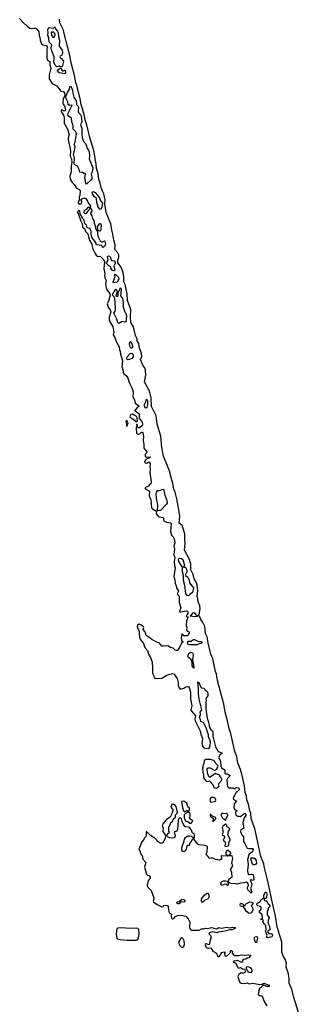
# Model space of a CAD drawing. Extents: x 2807299 to 2951576, y 860688 to 1033801.
# Tile 66 of 72: x 2930462 to 2934708, y 972005 to 986876. Entities that reach past the tile are written whole.
import ezdxf

# ---------------------------------------------------------------- set-up
doc = ezdxf.new("R2010")
doc.units = 0

msp = doc.modelspace()

# ---------------------------------------------------------------- linework, layer by layer
at = {"layer": '0CON10XD'}
for points in [[(2930462, 986895), (2930508, 986838), (2930581, 986771), (2930615, 986747), (2930635, 986742), (2930675, 986750), (2930705, 986746), (2930728, 986728), (2930753, 986693), (2930759, 986635), (2930770, 986605), (2930772, 986565), (2930794, 986514), (2930815, 986495), (2930865, 986488), (2930879, 986465), (2930873, 986415), (2930874, 986295), (2930885, 986265), (2930918, 986245), (2930919, 986199), (2930932, 986145), (2930908, 986045), (2930909, 985985), (2930952, 985912), (2931025, 985878), (2931085, 985797), (2931125, 985793), (2931143, 985765), (2931145, 985725), (2931118, 985685), (2931116, 985615), (2931120, 985600), (2931148, 985558), (2931158, 985515), (2931149, 985501), (2931135, 985495), (2931095, 985517), (2931084, 985495), (2931126, 985436), (2931134, 985404), (2931135, 985315), (2931193, 985215), (2931213, 985135), (2931196, 985085), (2931196, 985065), (2931230, 984895), (2931224, 984815), (2931247, 984775), (2931251, 984725), (2931241, 984665), (2931242, 984578), (2931220, 984515), (2931228, 984468), (2931256, 984415), (2931286, 984386), (2931315, 984338), (2931365, 984310), (2931377, 984297), (2931374, 984216), (2931364, 984205), (2931361, 984185), (2931365, 984167), (2931380, 984155), (2931353, 984137), (2931345, 984115), (2931348, 984105), (2931375, 984092), (2931394, 984096), (2931404, 984125), (2931398, 984148), (2931390, 984155), (2931402, 984168), (2931435, 984180), (2931460, 984180), (2931487, 984135)], [(2934708, 971788), (2934605, 972125), (2934580, 972235), (2934551, 972299), (2934540, 972325), (2934541, 972385), (2934531, 972465), (2934494, 972565), (2934498, 972625), (2934479, 972685), (2934447, 972735), (2934428, 972795), (2934428, 972945), (2934357, 973175), (2934332, 973335), (2934275, 973576), (2934238, 973775), (2934204, 973905), (2934164, 974065), (2934158, 974125), (2934111, 974235), (2934019, 974659), (2933965, 974805), (2933961, 974891), (2933945, 974928), (2933926, 975026), (2933899, 975095), (2933892, 975155), (2933871, 975205), (2933865, 975305), (2933821, 975481), (2933803, 975553), (2933763, 975645), (2933749, 975749), (2933717, 975825), (2933658, 976095), (2933631, 976165), (2933607, 976287), (2933571, 976415), (2933549, 976539), (2933453, 976895), (2933440, 976990), (2933424, 977034), (2933382, 977225), (2933356, 977295), (2933312, 977465), (2933298, 977555), (2933273, 977605), (2933261, 977711), (2933230, 977780), (2933202, 977815), (2933188, 977858), (2933160, 977875), (2933178, 977892), (2933193, 977977), (2933186, 978025), (2933161, 978085), (2933159, 978129), (2933148, 978175), (2933159, 978245), (2933147, 978335), (2933129, 978389), (2933102, 978432), (2933086, 978496), (2933050, 978565), (2933050, 978655), (2933032, 978722), (2932956, 978865), (2932968, 978972), (2932961, 979025), (2932962, 979112), (2932919, 979239), (2932873, 979273), (2932883, 979385), (2932872, 979475), (2932838, 979638), (2932812, 979742), (2932795, 979785), (2932780, 979870), (2932744, 979995), (2932736, 980045), (2932704, 980124), (2932638, 980285), (2932614, 980415), (2932598, 980585), (2932542, 980765), (2932526, 980895), (2932456, 981035), (2932449, 981165), (2932428, 981268), (2932351, 981405), (2932369, 981505), (2932366, 981585), (2932357, 981617), (2932329, 981649), (2932315, 981681), (2932290, 981745), (2932310, 981790), (2932307, 981837), (2932273, 981913), (2932263, 981983), (2932242, 982025), (2932238, 982055), (2932215, 982105), (2932183, 982235), (2932144, 982305), (2932138, 982395), (2932142, 982492), (2932131, 982541), (2932095, 982635), (2932090, 982735), (2932059, 982875), (2932039, 982915), (2932040, 982995), (2932029, 983055), (2931998, 983138), (2931946, 983205), (2931948, 983245), (2931962, 983285), (2931960, 983320), (2931942, 983362), (2931903, 983405), (2931908, 983475), (2931886, 983545), (2931872, 983635), (2931855, 983695), (2931841, 983791), (2931772, 983965), (2931751, 984095), (2931756, 984155), (2931734, 984245), (2931713, 984285), (2931693, 984343), (2931680, 984405), (2931660, 984465), (2931648, 984548), (2931624, 984634), (2931622, 984695), (2931605, 984785), (2931582, 984902), (2931530, 985075), (2931478, 985289), (2931454, 985364), (2931444, 985425), (2931393, 985595), (2931379, 985679), (2931328, 985888), (2931311, 985925), (2931292, 986035), (2931246, 986205), (2931215, 986354), (2931119, 986729), (2931071, 986831), (2931067, 986885)], [(2931085, 986159), (2931065, 986174), (2931025, 986163), (2931001, 986191), (2930979, 986235), (2930983, 986315), (2930947, 986405), (2930939, 986445), (2930950, 986495), (2930908, 986538), (2930904, 986595), (2930890, 986640), (2930894, 986684), (2930888, 986725), (2930905, 986756), (2930975, 986750), (2930995, 986767), (2931000, 986745), (2931035, 986704), (2931044, 986685), (2931050, 986615), (2931066, 986565), (2931059, 986475), (2931103, 986415), (2931111, 986385), (2931109, 986365), (2931095, 986336), (2931075, 986325), (2931070, 986315), (2931075, 986302), (2931095, 986291), (2931128, 986245), (2931108, 986182), (2931095, 986162), (2931085, 986159)], [(2930975, 986606), (2930985, 986611), (2931001, 986645), (2930998, 986665), (2930975, 986688), (2930943, 986686), (2930937, 986673), (2930944, 986644), (2930965, 986613), (2930975, 986606)], [(2931145, 986060), (2931062, 986075), (2931039, 986089), (2931035, 986105), (2931055, 986130), (2931075, 986142), (2931085, 986141), (2931100, 986115), (2931115, 986104), (2931128, 986102), (2931145, 986113), (2931152, 986112), (2931154, 986075), (2931145, 986060)], [(2931475, 984394), (2931465, 984409), (2931450, 984495), (2931460, 984545), (2931456, 984555), (2931432, 984552), (2931415, 984566), (2931375, 984575), (2931363, 984615), (2931335, 984665), (2931296, 984685), (2931289, 984695), (2931290, 984785), (2931277, 984845), (2931294, 984895), (2931302, 984955), (2931289, 984995), (2931304, 985026), (2931321, 985145), (2931310, 985180), (2931271, 985225), (2931272, 985275), (2931252, 985335), (2931249, 985389), (2931197, 985425), (2931191, 985435), (2931194, 985465), (2931256, 985585), (2931215, 985581), (2931195, 985595), (2931193, 985635), (2931167, 985685), (2931162, 985715), (2931186, 985774), (2931214, 985825), (2931223, 985867), (2931235, 985873), (2931243, 985863), (2931262, 985812), (2931266, 985766), (2931281, 985705), (2931315, 985649), (2931322, 985595), (2931343, 985573), (2931351, 985555), (2931347, 985485), (2931355, 985470), (2931385, 985445), (2931395, 985425), (2931402, 985335), (2931381, 985295), (2931404, 985234), (2931404, 985135), (2931415, 985075), (2931432, 985032), (2931465, 984999), (2931483, 984933), (2931505, 984904), (2931515, 984879), (2931521, 984815), (2931512, 984775), (2931571, 984641), (2931557, 984573), (2931542, 984545), (2931554, 984504), (2931552, 984475), (2931543, 984455), (2931475, 984394)], [(2931685, 984010), (2931675, 984012), (2931650, 984045), (2931629, 984115), (2931625, 984174), (2931591, 984205), (2931562, 984245), (2931561, 984265), (2931575, 984280), (2931605, 984266), (2931657, 984205), (2931671, 984185), (2931680, 984150), (2931716, 984105), (2931705, 984043), (2931685, 984010)], [(2931487, 984135), (2931495, 984115), (2931533, 984065), (2931528, 984035), (2931547, 984007), (2931553, 983985), (2931534, 983955), (2931532, 983942), (2931555, 983914), (2931565, 983875), (2931591, 983835), (2931591, 983805), (2931605, 983765), (2931614, 983714), (2931639, 983679), (2931638, 983635), (2931648, 983598), (2931678, 983538), (2931695, 983520), (2931715, 983519), (2931745, 983537), (2931753, 983533), (2931762, 983492), (2931755, 983465), (2931725, 983437), (2931715, 983441), (2931705, 983468), (2931625, 983476), (2931610, 983515), (2931553, 983593), (2931542, 983635), (2931544, 983675), (2931536, 983706), (2931522, 983722), (2931483, 983733), (2931471, 983775), (2931446, 983796), (2931436, 983846), (2931414, 983875), (2931405, 983905), (2931380, 983945), (2931375, 983991), (2931365, 983998), (2931355, 983994), (2931338, 983975), (2931338, 983965), (2931349, 983949), (2931386, 983835), (2931414, 983785), (2931413, 983745), (2931444, 983724), (2931458, 983675), (2931492, 983642), (2931520, 983545), (2931554, 983485), (2931563, 983425), (2931603, 983343), (2931620, 983320), (2931645, 983301), (2931675, 983305), (2931685, 983300), (2931725, 983258), (2931746, 983225), (2931738, 983115), (2931750, 983045), (2931745, 983015), (2931753, 982975), (2931770, 982935), (2931762, 982885), (2931770, 982825), (2931779, 982799), (2931824, 982735), (2931829, 982715), (2931804, 982625), (2931785, 982585), (2931808, 982525), (2931829, 982495), (2931840, 982465), (2931817, 982385), (2931817, 982335), (2931872, 982235), (2931885, 982155), (2931877, 982115), (2931880, 982105), (2931902, 982075), (2931920, 982015), (2931970, 981935), (2931971, 981895), (2931985, 981865), (2931989, 981825), (2932019, 981725), (2932006, 981635), (2932021, 981595), (2932029, 981545), (2932043, 981523), (2932074, 981504), (2932098, 981468), (2932120, 981395), (2932166, 981306), (2932179, 981255), (2932173, 981175), (2932201, 981135), (2932209, 981085), (2932264, 981045), (2932263, 981035), (2932245, 981024), (2932206, 980975), (2932215, 980961), (2932247, 980945), (2932271, 980925), (2932269, 980859), (2932315, 980795), (2932321, 980765), (2932316, 980745), (2932307, 980735), (2932265, 980709), (2932247, 980725), (2932245, 980755), (2932235, 980768), (2932230, 980755), (2932234, 980735), (2932224, 980705), (2932231, 980631), (2932245, 980615), (2932265, 980615), (2932285, 980625), (2932305, 980645), (2932315, 980648), (2932325, 980640), (2932338, 980575), (2932329, 980525), (2932342, 980458), (2932341, 980405), (2932390, 980345), (2932361, 980315), (2932359, 980289), (2932365, 980272), (2932375, 980267), (2932438, 980275), (2932435, 980262), (2932399, 980251), (2932365, 980229), (2932351, 980195), (2932365, 980183), (2932385, 980180), (2932416, 980196), (2932437, 980175), (2932438, 980155), (2932429, 980125), (2932434, 980084), (2932431, 980035), (2932452, 979895), (2932445, 979866), (2932425, 979853), (2932409, 979831), (2932358, 979805), (2932372, 979785), (2932424, 979754), (2932423, 979685), (2932446, 979626), (2932457, 979505), (2932470, 979490), (2932532, 979452), (2932528, 979415), (2932555, 979377), (2932575, 979366), (2932605, 979365), (2932628, 979355), (2932636, 979345), (2932638, 979315), (2932656, 979296), (2932685, 979285), (2932745, 979279), (2932753, 979265), (2932742, 979145), (2932759, 979089), (2932785, 979063), (2932801, 979035), (2932808, 978972), (2932795, 978925), (2932802, 978885), (2932794, 978795), (2932809, 978755), (2932799, 978695), (2932802, 978635), (2932814, 978595), (2932795, 978465), (2932811, 978415), (2932812, 978365), (2932830, 978325), (2932834, 978294), (2932864, 978245), (2932845, 978205), (2932873, 978165), (2932874, 978075), (2932901, 977995), (2932883, 977955), (2932881, 977935), (2932901, 977931), (2932985, 977948), (2932998, 977945), (2933007, 977935), (2933004, 977906), (2932983, 977873), (2932985, 977862), (2933010, 977855), (2932984, 977795), (2932983, 977725), (2932991, 977695), (2932986, 977665), (2932995, 977641), (2933025, 977631), (2933028, 977615), (2933005, 977568), (2932945, 977572), (2932925, 977593), (2932914, 977595), (2932907, 977545), (2932912, 977502), (2932930, 977485), (2932928, 977475), (2932912, 977459), (2932875, 977386), (2932845, 977351), (2932835, 977348), (2932815, 977354), (2932785, 977385), (2932746, 977396), (2932705, 977419), (2932638, 977412), (2932615, 977416), (2932580, 977460), (2932525, 977478), (2932491, 977501), (2932465, 977510), (2932431, 977541), (2932375, 977575), (2932359, 977629), (2932331, 977665), (2932341, 977695), (2932338, 977708), (2932295, 977738), (2932266, 977744), (2932245, 977732), (2932241, 977705), (2932270, 977635), (2932268, 977595), (2932282, 977525), (2932335, 977452), (2932356, 977395), (2932395, 977351), (2932412, 977295), (2932441, 977245), (2932466, 977175), (2932473, 977085), (2932471, 977005), (2932492, 976965), (2932499, 976935), (2932515, 976925), (2932615, 976931), (2932687, 976975), (2932716, 976984), (2932775, 977003), (2932799, 976989), (2932844, 976925), (2932861, 976865), (2932860, 976825), (2932873, 976785), (2932885, 976772), (2932905, 976768), (2932945, 976782), (2932975, 976802), (2933005, 976807), (2933015, 976804), (2933025, 976789), (2933045, 976718), (2933048, 976618), (2933066, 976515), (2933053, 976455), (2933065, 976425), (2933121, 976361), (2933113, 976317), (2933119, 976285), (2933192, 976135), (2933202, 976085), (2933228, 976015), (2933219, 975945), (2933223, 975915), (2933245, 975885), (2933265, 975874), (2933315, 975869), (2933334, 975885), (2933345, 975915), (2933348, 975965), (2933340, 976000), (2933318, 976045), (2933317, 976075), (2933290, 976165), (2933255, 976243), (2933242, 976262), (2933204, 976274), (2933197, 976306), (2933181, 976335), (2933198, 976382), (2933193, 976415), (2933219, 976455), (2933178, 976615), (2933166, 976705), (2933168, 976778), (2933158, 976872), (2933165, 976878), (2933201, 976795), (2933215, 976786), (2933255, 976778), (2933270, 976750), (2933298, 976728), (2933309, 976705), (2933309, 976665), (2933279, 976625), (2933284, 976595), (2933276, 976565), (2933280, 976465), (2933298, 976325), (2933319, 976265), (2933335, 976185), (2933355, 976155), (2933379, 976135), (2933382, 976125), (2933382, 976055), (2933423, 975895), (2933464, 975824), (2933520, 975805), (2933518, 975795), (2933488, 975772), (2933475, 975735), (2933500, 975675), (2933503, 975595), (2933515, 975575), (2933564, 975545), (2933565, 975495), (2933574, 975485), (2933605, 975486), (2933642, 975462), (2933637, 975445), (2933607, 975413), (2933598, 975395), (2933599, 975335), (2933608, 975295), (2933625, 975277), (2933690, 975275), (2933715, 975260), (2933730, 975275), (2933745, 975278), (2933773, 975275), (2933785, 975265), (2933784, 975245), (2933737, 975203), (2933690, 975125), (2933698, 975105), (2933740, 975075), (2933707, 975035), (2933704, 974975), (2933715, 974944), (2933740, 974935), (2933750, 974925), (2933729, 974905), (2933734, 974865), (2933755, 974847), (2933785, 974848), (2933805, 974840), (2933831, 974869), (2933865, 974888), (2933875, 974886), (2933883, 974875), (2933883, 974855), (2933858, 974822), (2933837, 974745), (2933851, 974665), (2933809, 974641), (2933802, 974615), (2933823, 974563), (2933848, 974535), (2933846, 974466), (2933870, 974435), (2933891, 974381), (2933905, 974363), (2933925, 974357), (2933985, 974356), (2933996, 974345), (2933985, 974310), (2933935, 974272), (2933920, 974245), (2933922, 974235), (2933908, 974192), (2933918, 974115), (2933908, 974025), (2933912, 973985), (2933925, 973968), (2933935, 973964), (2933975, 973970), (2933992, 973965), (2934004, 973895), (2933995, 973879), (2933985, 973876), (2933965, 973886), (2933949, 973875), (2933972, 973825), (2933961, 973765), (2933961, 973731), (2933973, 973705), (2933965, 973682), (2933915, 973732), (2933910, 973745), (2933907, 973765), (2933926, 973804), (2933921, 973825), (2933911, 973841), (2933895, 973849), (2933865, 973839), (2933803, 973837), (2933745, 973820), (2933715, 973829), (2933665, 973823), (2933626, 973845), (2933621, 973865), (2933631, 973899), (2933677, 973923), (2933672, 973995), (2933652, 974042), (2933687, 974095), (2933674, 974135), (2933686, 974205), (2933675, 974250), (2933615, 974250), (2933605, 974242), (2933515, 974250), (2933510, 974245), (2933514, 974205), (2933502, 974189), (2933485, 974182), (2933423, 974193), (2933375, 974219), (2933345, 974209), (2933332, 974212), (2933282, 974275), (2933301, 974315), (2933303, 974385), (2933294, 974394), (2933265, 974402), (2933175, 974414), (2933155, 974423), (2933095, 974500), (2933075, 974500), (2933058, 974465), (2933032, 974435), (2933028, 974405), (2932994, 974406), (2932978, 974335), (2932955, 974312), (2932928, 974315), (2932917, 974335), (2932917, 974363), (2932929, 974421)], [(2931455, 983949), (2931475, 983953), (2931510, 983995), (2931524, 984025), (2931519, 984039), (2931495, 984039), (2931465, 984005), (2931434, 983985), (2931432, 983965), (2931440, 983955), (2931455, 983949)], [(2931675, 983682), (2931650, 983690), (2931642, 983755), (2931674, 983796), (2931685, 983797), (2931693, 983773), (2931692, 983715), (2931687, 983693), (2931675, 983682)], [(2931885, 983083), (2931867, 983087), (2931857, 983097), (2931842, 983125), (2931840, 983145), (2931815, 983156), (2931776, 983195), (2931774, 983205), (2931800, 983245), (2931791, 983295), (2931805, 983311), (2931825, 983303), (2931851, 983241), (2931893, 983233), (2931909, 983215), (2931907, 983195), (2931887, 983155), (2931900, 983095), (2931885, 983083)], [(2931883, 982903), (2931875, 982915), (2931908, 982995), (2931897, 983025), (2931905, 983033), (2931955, 982989), (2931963, 982955), (2931938, 982912), (2931905, 982905), (2931883, 982903)], [(2931965, 982287), (2931949, 982299), (2931932, 982355), (2931888, 982445), (2931906, 982474), (2931910, 982495), (2931905, 982615), (2931895, 982685), (2931865, 982715), (2931870, 982735), (2931915, 982806), (2931925, 982796), (2931935, 982765), (2931919, 982705), (2931935, 982696), (2931945, 982701), (2931952, 982715), (2931952, 982755), (2931980, 982795), (2931985, 982826), (2931995, 982820), (2931998, 982798), (2931990, 982705), (2932016, 982665), (2932026, 982606), (2932028, 982535), (2932047, 982475), (2932070, 982440), (2932079, 982405), (2932067, 982313), (2932053, 982307), (2932015, 982316), (2931975, 982291), (2931965, 982287)], [(2932165, 981914), (2932145, 981916), (2932127, 981945), (2932122, 981985), (2932135, 982018), (2932145, 982014), (2932173, 981935), (2932165, 981914)], [(2932105, 981740), (2932088, 981745), (2932084, 981755), (2932088, 981785), (2932135, 981833), (2932157, 981837), (2932172, 981822), (2932181, 981801), (2932180, 981785), (2932160, 981760), (2932125, 981744), (2932105, 981740)], [(2932375, 981010), (2932363, 981015), (2932344, 981055), (2932368, 981095), (2932375, 981131), (2932385, 981146), (2932394, 981125), (2932394, 981065), (2932388, 981025), (2932375, 981010)], [(2932235, 980800), (2932244, 980826), (2932235, 980885), (2932212, 980892), (2932175, 980919), (2932144, 980915), (2932130, 980885), (2932135, 980866), (2932158, 980858), (2932199, 980829), (2932215, 980808), (2932235, 980800)], [(2932085, 980732), (2932105, 980785), (2932085, 980822), (2932075, 980819), (2932069, 980805), (2932080, 980765), (2932080, 980735), (2932085, 980732)], [(2932557, 979457), (2932549, 979465), (2932552, 979555), (2932536, 979616), (2932526, 979705), (2932535, 979750), (2932545, 979763), (2932577, 979763), (2932635, 979784), (2932645, 979771), (2932658, 979695), (2932685, 979629), (2932692, 979575), (2932685, 979559), (2932595, 979465), (2932557, 979457)], [(2933015, 978172), (2932995, 978178), (2932978, 978208), (2932962, 978332), (2932940, 978405), (2932943, 978483), (2932925, 978535), (2932923, 978605), (2932875, 978685), (2932865, 978715), (2932867, 978733), (2932885, 978743), (2932909, 978739), (2932928, 978725), (2932956, 978634), (2932940, 978605), (2932975, 978602), (2932992, 978555), (2932992, 978535), (2932970, 978495), (2932971, 978481), (2933006, 978456), (2933025, 978411), (2933032, 978372), (2933093, 978295), (2933077, 978223), (2933035, 978197), (2933015, 978172)], [(2933105, 977859), (2933040, 977865), (2933050, 977870), (2933085, 977920), (2933095, 977923), (2933112, 977915), (2933128, 977888), (2933150, 977875), (2933150, 977865), (2933145, 977864), (2933105, 977859)], [(2933145, 977433), (2933033, 977433), (2933006, 977445), (2933001, 977465), (2933018, 977492), (2933055, 977491), (2933090, 977515), (2933105, 977516), (2933155, 977491), (2933205, 977486), (2933223, 977475), (2933212, 977455), (2933185, 977452), (2933145, 977433)], [(2933095, 977080), (2933070, 977115), (2933072, 977155), (2933061, 977201), (2933049, 977219), (2933016, 977245), (2933007, 977265), (2933019, 977305), (2933045, 977323), (2933076, 977316), (2933088, 977295), (2933089, 977275), (2933077, 977207), (2933098, 977095), (2933095, 977080)], [(2933435, 975272), (2933463, 975287), (2933480, 975305), (2933473, 975313), (2933472, 975335), (2933516, 975384), (2933518, 975405), (2933505, 975436), (2933485, 975467), (2933425, 975491), (2933345, 975436), (2933328, 975438), (2933302, 975495), (2933301, 975565), (2933315, 975578), (2933346, 975576), (2933415, 975536), (2933425, 975539), (2933445, 975562), (2933460, 975585), (2933464, 975605), (2933427, 975645), (2933414, 975674), (2933397, 975687), (2933345, 975702), (2933275, 975702), (2933264, 975696), (2933258, 975685), (2933229, 975575), (2933234, 975505), (2933243, 975485), (2933243, 975433), (2933256, 975405), (2933285, 975374), (2933305, 975368), (2933335, 975378), (2933345, 975372), (2933384, 975325), (2933400, 975285), (2933413, 975273), (2933435, 975272)], [(2933355, 975058), (2933385, 975064), (2933426, 975074), (2933429, 975089), (2933417, 975117), (2933392, 975128), (2933365, 975130), (2933342, 975115), (2933342, 975065), (2933355, 975058)], [(2932929, 974421), (2932948, 974455), (2932955, 974500), (2932970, 974525), (2933005, 974548), (2933035, 974552), (2933060, 974545), (2933095, 974510), (2933108, 974525), (2933107, 974567), (2933100, 974585), (2933075, 974590), (2933063, 974635), (2933033, 974673), (2933015, 974682), (2932968, 974688), (2932945, 974710), (2932920, 974765), (2932908, 974808), (2932898, 974818), (2932885, 974820), (2932872, 974808), (2932862, 974785), (2932852, 974645), (2932839, 974621), (2932808, 974612), (2932800, 974605), (2932814, 974555), (2932809, 974531), (2932795, 974518), (2932775, 974514), (2932727, 974517), (2932699, 974535), (2932692, 974555), (2932701, 974579), (2932730, 974605), (2932720, 974615), (2932720, 974685), (2932730, 974695), (2932750, 974750), (2932775, 974768), (2932790, 974805), (2932818, 974832), (2932820, 974865), (2932845, 974890), (2932850, 974905), (2932831, 974995), (2932808, 975018), (2932775, 975027), (2932762, 975025), (2932748, 974985), (2932778, 974945), (2932772, 974905), (2932752, 974865), (2932750, 974845), (2932730, 974825), (2932677, 974793), (2932633, 974737), (2932620, 974705), (2932622, 974685), (2932633, 974673), (2932630, 974615), (2932668, 974555), (2932661, 974515), (2932635, 974450), (2932605, 974432), (2932555, 974458), (2932506, 974516), (2932442, 974555), (2932385, 974610), (2932375, 974610), (2932378, 974545), (2932348, 974515), (2932342, 974495), (2932312, 974458), (2932263, 974347), (2932281, 974321), (2932297, 974275), (2932313, 974253), (2932323, 974195), (2932370, 974145), (2932353, 974075), (2932382, 973972), (2932395, 973957), (2932420, 973950), (2932434, 973925), (2932437, 973905), (2932412, 973878), (2932392, 973815), (2932392, 973795), (2932402, 973775), (2932452, 973725), (2932490, 973615), (2932492, 973595), (2932484, 973565), (2932489, 973555), (2932534, 973515), (2932615, 973477), (2932636, 973484), (2932645, 973500), (2932698, 973498), (2932710, 973485), (2932708, 973465), (2932716, 973436), (2932717, 973405), (2932727, 973387), (2932758, 973365), (2932753, 973335), (2932761, 973305), (2932775, 973294), (2932795, 973302), (2932819, 973331), (2932855, 973348), (2932905, 973353), (2932975, 973335), (2933009, 973295), (2933034, 973245), (2933029, 973165), (2933039, 973139), (2933057, 973127), (2933175, 973124), (2933215, 973144), (2933245, 973143), (2933275, 973154), (2933305, 973151), (2933365, 973166), (2933435, 973144), (2933452, 973148), (2933476, 973166), (2933515, 973156), (2933595, 973169), (2933635, 973161), (2933689, 973169), (2933722, 973165), (2933725, 973153), (2933675, 973130), (2933645, 973131), (2933565, 973109), (2933466, 973096), (2933444, 973086), (2933385, 973099), (2933332, 973085), (2933326, 973075), (2933329, 973065), (2933350, 973045), (2933358, 973025), (2933339, 972955), (2933327, 972903), (2933285, 972920), (2933272, 972918), (2933269, 972905), (2933276, 972875), (2933285, 972864), (2933315, 972851), (2933355, 972858), (2933386, 972806), (2933438, 972778), (2933455, 972738), (2933475, 972721), (2933485, 972728), (2933522, 972785), (2933557, 972797), (2933570, 972795), (2933560, 972765), (2933565, 972738), (2933584, 972734), (2933605, 972740), (2933650, 972785), (2933650, 972815), (2933655, 972820), (2933665, 972820), (2933680, 972805), (2933678, 972775), (2933705, 972742), (2933775, 972744), (2933825, 972753), (2933865, 972746), (2933905, 972753), (2933960, 972745), (2933931, 972709), (2933905, 972702), (2933885, 972689), (2933845, 972681), (2933834, 972665), (2933829, 972641), (2933816, 972634), (2933755, 972668), (2933705, 972658), (2933690, 972645), (2933733, 972625), (2933755, 972568), (2933765, 972557), (2933775, 972553), (2933805, 972560), (2933835, 972542), (2933867, 972537), (2933873, 972495), (2933867, 972485), (2933845, 972474), (2933805, 972474), (2933779, 972455), (2933764, 972425), (2933787, 972345), (2933800, 972330), (2933815, 972325), (2933865, 972318), (2933905, 972329), (2933935, 972313), (2933988, 972322), (2934095, 972303), (2934130, 972310), (2934155, 972326), (2934236, 972295), (2934235, 972274), (2934205, 972275), (2934165, 972289), (2934145, 972289), (2934129, 972281), (2934105, 972252), (2934085, 972240), (2934068, 972155), (2934084, 972134), (2934126, 972136), (2934165, 972035), (2934201, 971981)], [(2932955, 974912), (2932985, 974930), (2932995, 974930), (2933005, 974920), (2933025, 974920), (2933032, 974945), (2933030, 974965), (2933008, 974988), (2932993, 975043), (2932945, 975071), (2932915, 975070), (2932910, 975065), (2932924, 974975), (2932940, 974925), (2932955, 974912)], [(2933055, 974740), (2933077, 974765), (2933082, 974782), (2933050, 974795), (2933030, 974825), (2933042, 974848), (2933040, 974885), (2933025, 974900), (2932995, 974900), (2932988, 974892), (2932972, 974888), (2932950, 974865), (2932950, 974815), (2932975, 974770), (2933005, 974768), (2933035, 974742), (2933055, 974740)], [(2933385, 974770), (2933395, 974772), (2933430, 974805), (2933428, 974825), (2933382, 974842), (2933355, 974870), (2933345, 974870), (2933345, 974842), (2933388, 974818), (2933390, 974795), (2933380, 974775), (2933385, 974770)], [(2933575, 974780), (2933589, 974821), (2933609, 974855), (2933606, 974876), (2933595, 974887), (2933555, 974884), (2933525, 974892), (2933510, 974875), (2933508, 974855), (2933525, 974828), (2933575, 974780)], [(2933575, 974386), (2933605, 974394), (2933624, 974406), (2933625, 974450), (2933646, 974484), (2933641, 974511), (2933611, 974565), (2933621, 974619), (2933642, 974645), (2933643, 974655), (2933625, 974673), (2933601, 974681), (2933591, 974721), (2933577, 974727), (2933536, 974695), (2933523, 974675), (2933539, 974605), (2933526, 974575), (2933532, 974562), (2933559, 974545), (2933559, 974525), (2933539, 974485), (2933565, 974463), (2933575, 974445), (2933565, 974400), (2933575, 974386)], [(2933635, 974260), (2933657, 974283), (2933657, 974295), (2933615, 974327), (2933595, 974328), (2933580, 974295), (2933580, 974275), (2933595, 974260), (2933635, 974260)], [(2933995, 974112), (2933982, 974122), (2933960, 974195), (2933962, 974218), (2934005, 974215), (2934025, 974200), (2934041, 974175), (2934045, 974135), (2934035, 974122), (2934015, 974114), (2933995, 974112)], [(2933605, 973801), (2933586, 973816), (2933565, 973821), (2933515, 973801), (2933507, 973825), (2933514, 973856), (2933545, 973872), (2933575, 973872), (2933596, 973866), (2933614, 973844), (2933614, 973815), (2933605, 973801)], [(2933235, 973547), (2933225, 973549), (2933215, 973563), (2933212, 973598), (2933256, 973655), (2933292, 973685), (2933305, 973686), (2933325, 973658), (2933322, 973615), (2933306, 973595), (2933261, 973579), (2933235, 973547)], [(2934205, 973010), (2934198, 973018), (2934207, 973045), (2934183, 973115), (2934190, 973135), (2934188, 973195), (2934165, 973217), (2934140, 973255), (2934150, 973275), (2934110, 973285), (2934110, 973295), (2934125, 973298), (2934134, 973306), (2934136, 973326), (2934125, 973362), (2934091, 973391), (2934088, 973405), (2934115, 973440), (2934116, 973465), (2934105, 973481), (2934063, 973493), (2934049, 973505), (2934056, 973534), (2934095, 973550), (2934109, 973585), (2934154, 973615), (2934155, 973646), (2934175, 973697), (2934185, 973700), (2934195, 973692), (2934200, 973675), (2934197, 973615), (2934186, 973604), (2934164, 973606), (2934161, 973585), (2934165, 973574), (2934175, 973569), (2934195, 973571), (2934202, 973562), (2934218, 973528), (2934240, 973505), (2934245, 973485), (2934239, 973471), (2934220, 973455), (2934220, 973435), (2934208, 973412), (2934206, 973355), (2934236, 973314), (2934219, 973271), (2934217, 973235), (2934236, 973195), (2934247, 973153), (2934245, 973132), (2934218, 973115), (2934217, 973095), (2934235, 973070), (2934275, 973076), (2934289, 973045), (2934275, 973024), (2934235, 973013), (2934205, 973010)], [(2932855, 973520), (2932840, 973535), (2932840, 973545), (2932850, 973555), (2932875, 973560), (2932915, 973594), (2932945, 973589), (2932960, 973575), (2932963, 973565), (2932955, 973548), (2932898, 973552), (2932875, 973522), (2932855, 973520)], [(2933935, 973378), (2933895, 973406), (2933850, 973480), (2933805, 973487), (2933798, 973505), (2933804, 973526), (2933815, 973531), (2933835, 973524), (2933849, 973505), (2933850, 973480), (2933855, 973480), (2933895, 973526), (2933945, 973552), (2933975, 973550), (2933987, 973537), (2933988, 973525), (2933971, 973499), (2933970, 973485), (2933994, 973435), (2933965, 973382), (2933935, 973378)], [(2932225, 972975), (2932245, 972980), (2932262, 973005), (2932269, 973075), (2932264, 973134), (2932249, 973149), (2932225, 973154), (2932135, 973152), (2932005, 973160), (2931945, 973155), (2931930, 973145), (2931922, 973075), (2931925, 973022), (2931935, 972994), (2931985, 972983), (2932085, 972976), (2932225, 972975)], [(2934045, 972940), (2934035, 972940), (2934025, 972953), (2934010, 973005), (2934018, 973022), (2934045, 973031), (2934055, 973023), (2934060, 973005), (2934045, 972940)], [(2932915, 972868), (2932935, 972870), (2932945, 972880), (2932956, 972915), (2932952, 972965), (2932930, 973005), (2932905, 973010), (2932871, 972955), (2932869, 972925), (2932884, 972895), (2932905, 972873), (2932915, 972868)], [(2933955, 972482), (2933935, 972483), (2933925, 972490), (2933907, 972515), (2933892, 972545), (2933893, 972567), (2933903, 972577), (2933945, 972566), (2933970, 972535), (2933976, 972504), (2933955, 972482)]]:
    msp.add_lwpolyline(points, dxfattribs=at)

doc.saveas('drawing.dxf')
